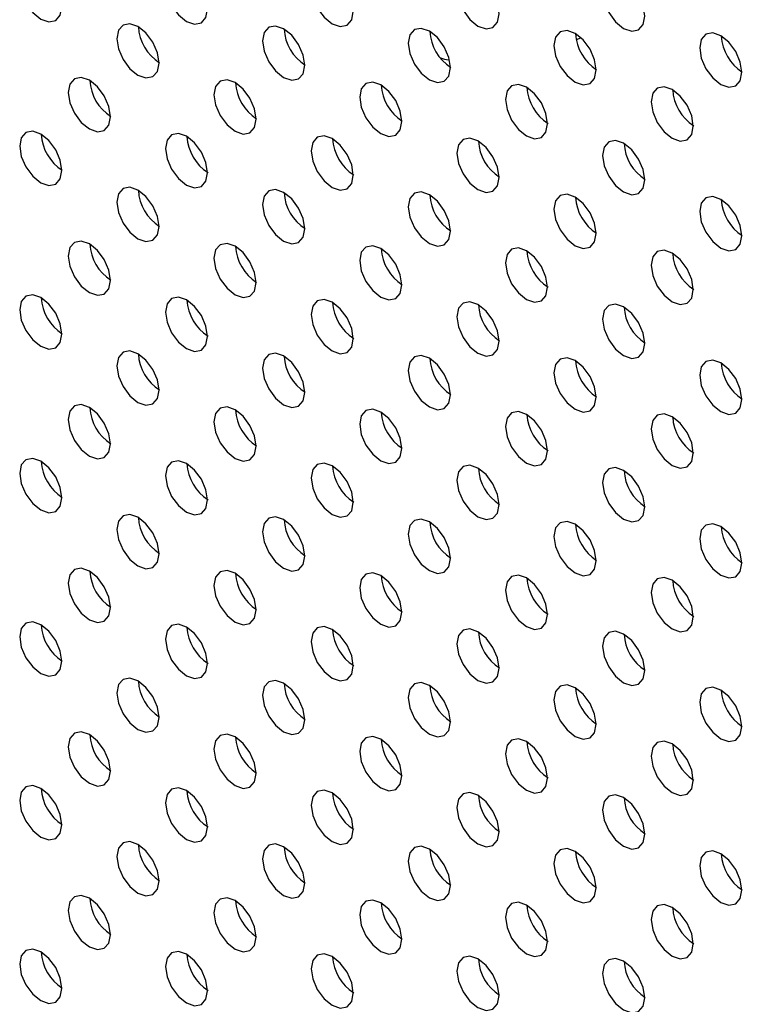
# Model space of a CAD drawing. Header units: millimetres. Extents: x 0 to 844, y -2 to 552.
# Tile 101 of 119: x 681.39 to 684.28, y 439.78 to 443.72. Entities that reach past the tile are written whole.
import ezdxf

# ---------------------------------------------------------------- set-up
doc = ezdxf.new("R2010")
doc.units = ezdxf.units.MM

msp = doc.modelspace()

# ---------------------------------------------------------------- linework, layer by layer
at = {"color": 8, "linetype": 'Continuous', "lineweight": 25}
msp.add_line((683.6181, 443.6362), (683.6352, 443.6426), dxfattribs=at)
at = {"color": 7, "linetype": 'Continuous', "lineweight": 25, "flags": 128}
for points in [[(681.5632, 443.7666), (681.5567, 443.8075), (681.5385, 443.8496), (681.5112, 443.8864), (681.479, 443.9124), (681.4467, 443.9236), (681.4194, 443.9183), (681.4012, 443.8973), (681.3948, 443.8638), (681.4012, 443.8229), (681.4194, 443.7808), (681.4467, 443.744), (681.479, 443.718), (681.5112, 443.7068), (681.5385, 443.7121), (681.5567, 443.7331), (681.5632, 443.7666)], [(682.145, 443.7573), (682.1386, 443.7982), (682.1204, 443.8403), (682.0931, 443.8771), (682.0609, 443.9031), (682.0286, 443.9143), (682.0013, 443.909), (681.9831, 443.888), (681.9767, 443.8545), (681.9831, 443.8136), (682.0013, 443.7715), (682.0286, 443.7347), (682.0609, 443.7087), (682.0931, 443.6975), (682.1204, 443.7028), (682.1386, 443.7238), (682.145, 443.7573)], [(682.7269, 443.7481), (682.7205, 443.789), (682.7023, 443.831), (682.6749, 443.8679), (682.6427, 443.8939), (682.6105, 443.9051), (682.5832, 443.8998), (682.5649, 443.8788), (682.5585, 443.8453), (682.5649, 443.8044), (682.5832, 443.7623), (682.6105, 443.7255), (682.6427, 443.6995), (682.6749, 443.6883), (682.7023, 443.6936), (682.7205, 443.7146), (682.7269, 443.7481)], [(683.3088, 443.7388), (683.3024, 443.7797), (683.2841, 443.8218), (683.2568, 443.8586), (683.2246, 443.8846), (683.1924, 443.8958), (683.1651, 443.8905), (683.1468, 443.8695), (683.1404, 443.836), (683.1468, 443.7951), (683.1651, 443.753), (683.1924, 443.7162), (683.2246, 443.6902), (683.2568, 443.679), (683.2841, 443.6843), (683.3024, 443.7053), (683.3088, 443.7388)], [(683.8907, 443.7296), (683.8843, 443.7705), (683.866, 443.8125), (683.8387, 443.8494), (683.8065, 443.8754), (683.7743, 443.8866), (683.7469, 443.8813), (683.7287, 443.8603), (683.7223, 443.8268), (683.7287, 443.7859), (683.7469, 443.7438), (683.7743, 443.7069), (683.8065, 443.6809), (683.8387, 443.6697), (683.866, 443.6751), (683.8843, 443.6961), (683.8907, 443.7296)], [(681.9511, 443.5426), (681.9447, 443.5835), (681.9264, 443.6256), (681.8991, 443.6625), (681.8669, 443.6885), (681.8347, 443.6997), (681.8074, 443.6944), (681.7891, 443.6733), (681.7827, 443.6398), (681.7891, 443.5989), (681.8074, 443.5569), (681.8347, 443.52), (681.8669, 443.494), (681.8991, 443.4828), (681.9264, 443.4881), (681.9447, 443.5091), (681.9511, 443.5426)], [(682.533, 443.5334), (682.5266, 443.5743), (682.5083, 443.6164), (682.481, 443.6532), (682.4488, 443.6792), (682.4166, 443.6904), (682.3892, 443.6851), (682.371, 443.6641), (682.3646, 443.6306), (682.371, 443.5897), (682.3892, 443.5476), (682.4166, 443.5108), (682.4488, 443.4848), (682.481, 443.4736), (682.5083, 443.4789), (682.5266, 443.4999), (682.533, 443.5334)], [(683.1148, 443.5241), (683.1084, 443.565), (683.0902, 443.6071), (683.0629, 443.644), (683.0306, 443.67), (682.9984, 443.6811), (682.9711, 443.6758), (682.9529, 443.6548), (682.9465, 443.6213), (682.9529, 443.5804), (682.9711, 443.5384), (682.9984, 443.5015), (683.0306, 443.4755), (683.0629, 443.4643), (683.0902, 443.4696), (683.1084, 443.4906), (683.1148, 443.5241)], [(683.6967, 443.5149), (683.6903, 443.5558), (683.6721, 443.5978), (683.6448, 443.6347), (683.6125, 443.6607), (683.5803, 443.6719), (683.553, 443.6666), (683.5348, 443.6456), (683.5283, 443.6121), (683.5348, 443.5712), (683.553, 443.5291), (683.5803, 443.4922), (683.6125, 443.4662), (683.6448, 443.4551), (683.6721, 443.4604), (683.6903, 443.4814), (683.6967, 443.5149)], [(684.2786, 443.5056), (684.2722, 443.5465), (684.2539, 443.5886), (684.2266, 443.6254), (684.1944, 443.6514), (684.1622, 443.6626), (684.1349, 443.6573), (684.1166, 443.6363), (684.1102, 443.6028), (684.1166, 443.5619), (684.1349, 443.5198), (684.1622, 443.483), (684.1944, 443.457), (684.2266, 443.4458), (684.2539, 443.4511), (684.2722, 443.4721), (684.2786, 443.5056)], [(681.7571, 443.3279), (681.7507, 443.3688), (681.7325, 443.4109), (681.7052, 443.4478), (681.6729, 443.4738), (681.6407, 443.485), (681.6134, 443.4797), (681.5952, 443.4587), (681.5887, 443.4251), (681.5952, 443.3842), (681.6134, 443.3422), (681.6407, 443.3053), (681.6729, 443.2793), (681.7052, 443.2681), (681.7325, 443.2734), (681.7507, 443.2944), (681.7571, 443.3279)], [(682.339, 443.3187), (682.3326, 443.3596), (682.3143, 443.4017), (682.287, 443.4385), (682.2548, 443.4645), (682.2226, 443.4757), (682.1953, 443.4704), (682.177, 443.4494), (682.1706, 443.4159), (682.177, 443.375), (682.1953, 443.3329), (682.2226, 443.2961), (682.2548, 443.2701), (682.287, 443.2589), (682.3143, 443.2642), (682.3326, 443.2852), (682.339, 443.3187)], [(682.9209, 443.3094), (682.9145, 443.3503), (682.8962, 443.3924), (682.8689, 443.4293), (682.8367, 443.4553), (682.8045, 443.4665), (682.7772, 443.4611), (682.7589, 443.4401), (682.7525, 443.4066), (682.7589, 443.3657), (682.7772, 443.3237), (682.8045, 443.2868), (682.8367, 443.2608), (682.8689, 443.2496), (682.8962, 443.2549), (682.9145, 443.2759), (682.9209, 443.3094)], [(683.5028, 443.3002), (683.4963, 443.3411), (683.4781, 443.3832), (683.4508, 443.42), (683.4186, 443.446), (683.3863, 443.4572), (683.359, 443.4519), (683.3408, 443.4309), (683.3344, 443.3974), (683.3408, 443.3565), (683.359, 443.3144), (683.3863, 443.2776), (683.4186, 443.2516), (683.4508, 443.2404), (683.4781, 443.2457), (683.4963, 443.2667), (683.5028, 443.3002)], [(684.0846, 443.2909), (684.0782, 443.3318), (684.06, 443.3739), (684.0327, 443.4107), (684.0005, 443.4367), (683.9682, 443.4479), (683.9409, 443.4426), (683.9227, 443.4216), (683.9163, 443.3881), (683.9227, 443.3472), (683.9409, 443.3052), (683.9682, 443.2683), (684.0005, 443.2423), (684.0327, 443.2311), (684.06, 443.2364), (684.0782, 443.2574), (684.0846, 443.2909)], [(681.5632, 443.1133), (681.5567, 443.1542), (681.5385, 443.1962), (681.5112, 443.2331), (681.479, 443.2591), (681.4467, 443.2703), (681.4194, 443.265), (681.4012, 443.244), (681.3948, 443.2105), (681.4012, 443.1696), (681.4194, 443.1275), (681.4467, 443.0906), (681.479, 443.0646), (681.5112, 443.0534), (681.5385, 443.0588), (681.5567, 443.0798), (681.5632, 443.1133)], [(682.145, 443.104), (682.1386, 443.1449), (682.1204, 443.187), (682.0931, 443.2238), (682.0609, 443.2498), (682.0286, 443.261), (682.0013, 443.2557), (681.9831, 443.2347), (681.9767, 443.2012), (681.9831, 443.1603), (682.0013, 443.1182), (682.0286, 443.0814), (682.0609, 443.0554), (682.0931, 443.0442), (682.1204, 443.0495), (682.1386, 443.0705), (682.145, 443.104)], [(682.7269, 443.0948), (682.7205, 443.1357), (682.7023, 443.1777), (682.6749, 443.2146), (682.6427, 443.2406), (682.6105, 443.2518), (682.5832, 443.2465), (682.5649, 443.2255), (682.5585, 443.192), (682.5649, 443.1511), (682.5832, 443.109), (682.6105, 443.0721), (682.6427, 443.0461), (682.6749, 443.0349), (682.7023, 443.0402), (682.7205, 443.0613), (682.7269, 443.0948)], [(683.3088, 443.0855), (683.3024, 443.1264), (683.2841, 443.1685), (683.2568, 443.2053), (683.2246, 443.2313), (683.1924, 443.2425), (683.1651, 443.2372), (683.1468, 443.2162), (683.1404, 443.1827), (683.1468, 443.1418), (683.1651, 443.0997), (683.1924, 443.0629), (683.2246, 443.0369), (683.2568, 443.0257), (683.2841, 443.031), (683.3024, 443.052), (683.3088, 443.0855)], [(683.8907, 443.0762), (683.8843, 443.1172), (683.866, 443.1592), (683.8387, 443.1961), (683.8065, 443.2221), (683.7743, 443.2333), (683.7469, 443.228), (683.7287, 443.207), (683.7223, 443.1735), (683.7287, 443.1325), (683.7469, 443.0905), (683.7743, 443.0536), (683.8065, 443.0276), (683.8387, 443.0164), (683.866, 443.0217), (683.8843, 443.0427), (683.8907, 443.0762)], [(681.9511, 442.8893), (681.9447, 442.9302), (681.9264, 442.9723), (681.8991, 443.0091), (681.8669, 443.0351), (681.8347, 443.0463), (681.8074, 443.041), (681.7891, 443.02), (681.7827, 442.9865), (681.7891, 442.9456), (681.8074, 442.9035), (681.8347, 442.8667), (681.8669, 442.8407), (681.8991, 442.8295), (681.9264, 442.8348), (681.9447, 442.8558), (681.9511, 442.8893)], [(682.533, 442.8801), (682.5266, 442.921), (682.5083, 442.963), (682.481, 442.9999), (682.4488, 443.0259), (682.4166, 443.0371), (682.3892, 443.0318), (682.371, 443.0108), (682.3646, 442.9773), (682.371, 442.9364), (682.3892, 442.8943), (682.4166, 442.8574), (682.4488, 442.8314), (682.481, 442.8202), (682.5083, 442.8256), (682.5266, 442.8466), (682.533, 442.8801)], [(683.1148, 442.8708), (683.1084, 442.9117), (683.0902, 442.9538), (683.0629, 442.9906), (683.0306, 443.0166), (682.9984, 443.0278), (682.9711, 443.0225), (682.9529, 443.0015), (682.9465, 442.968), (682.9529, 442.9271), (682.9711, 442.885), (682.9984, 442.8482), (683.0306, 442.8222), (683.0629, 442.811), (683.0902, 442.8163), (683.1084, 442.8373), (683.1148, 442.8708)], [(683.6967, 442.8616), (683.6903, 442.9025), (683.6721, 442.9445), (683.6448, 442.9814), (683.6125, 443.0074), (683.5803, 443.0186), (683.553, 443.0133), (683.5348, 442.9923), (683.5283, 442.9588), (683.5348, 442.9179), (683.553, 442.8758), (683.5803, 442.8389), (683.6125, 442.8129), (683.6448, 442.8017), (683.6721, 442.807), (683.6903, 442.828), (683.6967, 442.8616)], [(684.2786, 442.8523), (684.2722, 442.8932), (684.2539, 442.9353), (684.2266, 442.9721), (684.1944, 442.9981), (684.1622, 443.0093), (684.1349, 443.004), (684.1166, 442.983), (684.1102, 442.9495), (684.1166, 442.9086), (684.1349, 442.8665), (684.1622, 442.8297), (684.1944, 442.8037), (684.2266, 442.7925), (684.2539, 442.7978), (684.2722, 442.8188), (684.2786, 442.8523)], [(681.7571, 442.6746), (681.7507, 442.7155), (681.7325, 442.7576), (681.7052, 442.7944), (681.6729, 442.8204), (681.6407, 442.8316), (681.6134, 442.8263), (681.5952, 442.8053), (681.5887, 442.7718), (681.5952, 442.7309), (681.6134, 442.6889), (681.6407, 442.652), (681.6729, 442.626), (681.7052, 442.6148), (681.7325, 442.6201), (681.7507, 442.6411), (681.7571, 442.6746)], [(682.339, 442.6654), (682.3326, 442.7063), (682.3143, 442.7484), (682.287, 442.7852), (682.2548, 442.8112), (682.2226, 442.8224), (682.1953, 442.8171), (682.177, 442.7961), (682.1706, 442.7626), (682.177, 442.7217), (682.1953, 442.6796), (682.2226, 442.6428), (682.2548, 442.6168), (682.287, 442.6056), (682.3143, 442.6109), (682.3326, 442.6319), (682.339, 442.6654)], [(682.9209, 442.6561), (682.9145, 442.697), (682.8962, 442.7391), (682.8689, 442.7759), (682.8367, 442.8019), (682.8045, 442.8131), (682.7772, 442.8078), (682.7589, 442.7868), (682.7525, 442.7533), (682.7589, 442.7124), (682.7772, 442.6703), (682.8045, 442.6335), (682.8367, 442.6075), (682.8689, 442.5963), (682.8962, 442.6016), (682.9145, 442.6226), (682.9209, 442.6561)], [(683.5028, 442.6469), (683.4963, 442.6878), (683.4781, 442.7299), (683.4508, 442.7667), (683.4186, 442.7927), (683.3863, 442.8039), (683.359, 442.7986), (683.3408, 442.7776), (683.3344, 442.7441), (683.3408, 442.7032), (683.359, 442.6611), (683.3863, 442.6243), (683.4186, 442.5983), (683.4508, 442.5871), (683.4781, 442.5924), (683.4963, 442.6134), (683.5028, 442.6469)], [(684.0846, 442.6376), (684.0782, 442.6785), (684.06, 442.7206), (684.0327, 442.7574), (684.0005, 442.7834), (683.9682, 442.7946), (683.9409, 442.7893), (683.9227, 442.7683), (683.9163, 442.7348), (683.9227, 442.6939), (683.9409, 442.6518), (683.9682, 442.615), (684.0005, 442.589), (684.0327, 442.5778), (684.06, 442.5831), (684.0782, 442.6041), (684.0846, 442.6376)], [(681.5632, 442.4599), (681.5567, 442.5009), (681.5385, 442.5429), (681.5112, 442.5798), (681.479, 442.6058), (681.4467, 442.617), (681.4194, 442.6117), (681.4012, 442.5907), (681.3948, 442.5572), (681.4012, 442.5162), (681.4194, 442.4742), (681.4467, 442.4373), (681.479, 442.4113), (681.5112, 442.4001), (681.5385, 442.4054), (681.5567, 442.4264), (681.5632, 442.4599)], [(682.145, 442.4507), (682.1386, 442.4916), (682.1204, 442.5337), (682.0931, 442.5705), (682.0609, 442.5965), (682.0286, 442.6077), (682.0013, 442.6024), (681.9831, 442.5814), (681.9767, 442.5479), (681.9831, 442.507), (682.0013, 442.4649), (682.0286, 442.4281), (682.0609, 442.4021), (682.0931, 442.3909), (682.1204, 442.3962), (682.1386, 442.4172), (682.145, 442.4507)], [(682.7269, 442.4414), (682.7205, 442.4823), (682.7023, 442.5244), (682.6749, 442.5613), (682.6427, 442.5873), (682.6105, 442.5985), (682.5832, 442.5932), (682.5649, 442.5721), (682.5585, 442.5386), (682.5649, 442.4977), (682.5832, 442.4557), (682.6105, 442.4188), (682.6427, 442.3928), (682.6749, 442.3816), (682.7023, 442.3869), (682.7205, 442.4079), (682.7269, 442.4414)], [(683.3088, 442.4322), (683.3024, 442.4731), (683.2841, 442.5152), (683.2568, 442.552), (683.2246, 442.578), (683.1924, 442.5892), (683.1651, 442.5839), (683.1468, 442.5629), (683.1404, 442.5294), (683.1468, 442.4885), (683.1651, 442.4464), (683.1924, 442.4096), (683.2246, 442.3836), (683.2568, 442.3724), (683.2841, 442.3777), (683.3024, 442.3987), (683.3088, 442.4322)], [(683.8907, 442.4229), (683.8843, 442.4638), (683.866, 442.5059), (683.8387, 442.5428), (683.8065, 442.5688), (683.7743, 442.58), (683.7469, 442.5746), (683.7287, 442.5536), (683.7223, 442.5201), (683.7287, 442.4792), (683.7469, 442.4372), (683.7743, 442.4003), (683.8065, 442.3743), (683.8387, 442.3631), (683.866, 442.3684), (683.8843, 442.3894), (683.8907, 442.4229)], [(681.9511, 442.236), (681.9447, 442.2769), (681.9264, 442.319), (681.8991, 442.3558), (681.8669, 442.3818), (681.8347, 442.393), (681.8074, 442.3877), (681.7891, 442.3667), (681.7827, 442.3332), (681.7891, 442.2923), (681.8074, 442.2502), (681.8347, 442.2134), (681.8669, 442.1874), (681.8991, 442.1762), (681.9264, 442.1815), (681.9447, 442.2025), (681.9511, 442.236)], [(682.533, 442.2267), (682.5266, 442.2677), (682.5083, 442.3097), (682.481, 442.3466), (682.4488, 442.3726), (682.4166, 442.3838), (682.3892, 442.3785), (682.371, 442.3575), (682.3646, 442.324), (682.371, 442.283), (682.3892, 442.241), (682.4166, 442.2041), (682.4488, 442.1781), (682.481, 442.1669), (682.5083, 442.1722), (682.5266, 442.1932), (682.533, 442.2267)], [(683.1148, 442.2175), (683.1084, 442.2584), (683.0902, 442.3005), (683.0629, 442.3373), (683.0306, 442.3633), (682.9984, 442.3745), (682.9711, 442.3692), (682.9529, 442.3482), (682.9465, 442.3147), (682.9529, 442.2738), (682.9711, 442.2317), (682.9984, 442.1949), (683.0306, 442.1689), (683.0629, 442.1577), (683.0902, 442.163), (683.1084, 442.184), (683.1148, 442.2175)], [(683.6967, 442.2082), (683.6903, 442.2491), (683.6721, 442.2912), (683.6448, 442.3281), (683.6125, 442.3541), (683.5803, 442.3653), (683.553, 442.36), (683.5348, 442.3389), (683.5283, 442.3054), (683.5348, 442.2645), (683.553, 442.2225), (683.5803, 442.1856), (683.6125, 442.1596), (683.6448, 442.1484), (683.6721, 442.1537), (683.6903, 442.1747), (683.6967, 442.2082)], [(684.2786, 442.199), (684.2722, 442.2399), (684.2539, 442.282), (684.2266, 442.3188), (684.1944, 442.3448), (684.1622, 442.356), (684.1349, 442.3507), (684.1166, 442.3297), (684.1102, 442.2962), (684.1166, 442.2553), (684.1349, 442.2132), (684.1622, 442.1764), (684.1944, 442.1504), (684.2266, 442.1392), (684.2539, 442.1445), (684.2722, 442.1655), (684.2786, 442.199)], [(681.7571, 442.0213), (681.7507, 442.0622), (681.7325, 442.1043), (681.7052, 442.1411), (681.6729, 442.1671), (681.6407, 442.1783), (681.6134, 442.173), (681.5952, 442.152), (681.5887, 442.1185), (681.5952, 442.0776), (681.6134, 442.0355), (681.6407, 441.9987), (681.6729, 441.9727), (681.7052, 441.9615), (681.7325, 441.9668), (681.7507, 441.9878), (681.7571, 442.0213)], [(682.339, 442.0121), (682.3326, 442.053), (682.3143, 442.095), (682.287, 442.1319), (682.2548, 442.1579), (682.2226, 442.1691), (682.1953, 442.1638), (682.177, 442.1428), (682.1706, 442.1093), (682.177, 442.0684), (682.1953, 442.0263), (682.2226, 441.9895), (682.2548, 441.9635), (682.287, 441.9523), (682.3143, 441.9576), (682.3326, 441.9786), (682.339, 442.0121)], [(682.9209, 442.0028), (682.9145, 442.0437), (682.8962, 442.0858), (682.8689, 442.1226), (682.8367, 442.1486), (682.8045, 442.1598), (682.7772, 442.1545), (682.7589, 442.1335), (682.7525, 442.1), (682.7589, 442.0591), (682.7772, 442.017), (682.8045, 441.9802), (682.8367, 441.9542), (682.8689, 441.943), (682.8962, 441.9483), (682.9145, 441.9693), (682.9209, 442.0028)], [(683.5028, 441.9936), (683.4963, 442.0345), (683.4781, 442.0765), (683.4508, 442.1134), (683.4186, 442.1394), (683.3863, 442.1506), (683.359, 442.1453), (683.3408, 442.1243), (683.3344, 442.0908), (683.3408, 442.0499), (683.359, 442.0078), (683.3863, 441.9709), (683.4186, 441.9449), (683.4508, 441.9337), (683.4781, 441.9391), (683.4963, 441.9601), (683.5028, 441.9936)], [(684.0846, 441.9843), (684.0782, 442.0252), (684.06, 442.0673), (684.0327, 442.1041), (684.0005, 442.1301), (683.9682, 442.1413), (683.9409, 442.136), (683.9227, 442.115), (683.9163, 442.0815), (683.9227, 442.0406), (683.9409, 441.9985), (683.9682, 441.9617), (684.0005, 441.9357), (684.0327, 441.9245), (684.06, 441.9298), (684.0782, 441.9508), (684.0846, 441.9843)], [(681.5632, 441.8066), (681.5567, 441.8475), (681.5385, 441.8896), (681.5112, 441.9265), (681.479, 441.9525), (681.4467, 441.9637), (681.4194, 441.9583), (681.4012, 441.9373), (681.3948, 441.9038), (681.4012, 441.8629), (681.4194, 441.8209), (681.4467, 441.784), (681.479, 441.758), (681.5112, 441.7468), (681.5385, 441.7521), (681.5567, 441.7731), (681.5632, 441.8066)], [(682.145, 441.7974), (682.1386, 441.8383), (682.1204, 441.8804), (682.0931, 441.9172), (682.0609, 441.9432), (682.0286, 441.9544), (682.0013, 441.9491), (681.9831, 441.9281), (681.9767, 441.8946), (681.9831, 441.8537), (682.0013, 441.8116), (682.0286, 441.7748), (682.0609, 441.7488), (682.0931, 441.7376), (682.1204, 441.7429), (682.1386, 441.7639), (682.145, 441.7974)], [(682.7269, 441.7881), (682.7205, 441.829), (682.7023, 441.8711), (682.6749, 441.9079), (682.6427, 441.9339), (682.6105, 441.9451), (682.5832, 441.9398), (682.5649, 441.9188), (682.5585, 441.8853), (682.5649, 441.8444), (682.5832, 441.8024), (682.6105, 441.7655), (682.6427, 441.7395), (682.6749, 441.7283), (682.7023, 441.7336), (682.7205, 441.7546), (682.7269, 441.7881)], [(683.3088, 441.7789), (683.3024, 441.8198), (683.2841, 441.8618), (683.2568, 441.8987), (683.2246, 441.9247), (683.1924, 441.9359), (683.1651, 441.9306), (683.1468, 441.9096), (683.1404, 441.8761), (683.1468, 441.8352), (683.1651, 441.7931), (683.1924, 441.7562), (683.2246, 441.7302), (683.2568, 441.719), (683.2841, 441.7244), (683.3024, 441.7454), (683.3088, 441.7789)], [(683.8907, 441.7696), (683.8843, 441.8105), (683.866, 441.8526), (683.8387, 441.8894), (683.8065, 441.9154), (683.7743, 441.9266), (683.7469, 441.9213), (683.7287, 441.9003), (683.7223, 441.8668), (683.7287, 441.8259), (683.7469, 441.7838), (683.7743, 441.747), (683.8065, 441.721), (683.8387, 441.7098), (683.866, 441.7151), (683.8843, 441.7361), (683.8907, 441.7696)], [(681.9511, 441.5827), (681.9447, 441.6236), (681.9264, 441.6657), (681.8991, 441.7025), (681.8669, 441.7285), (681.8347, 441.7397), (681.8074, 441.7344), (681.7891, 441.7134), (681.7827, 441.6799), (681.7891, 441.639), (681.8074, 441.5969), (681.8347, 441.5601), (681.8669, 441.5341), (681.8991, 441.5229), (681.9264, 441.5282), (681.9447, 441.5492), (681.9511, 441.5827)], [(682.533, 441.5734), (682.5266, 441.6143), (682.5083, 441.6564), (682.481, 441.6933), (682.4488, 441.7193), (682.4166, 441.7305), (682.3892, 441.7251), (682.371, 441.7041), (682.3646, 441.6706), (682.371, 441.6297), (682.3892, 441.5877), (682.4166, 441.5508), (682.4488, 441.5248), (682.481, 441.5136), (682.5083, 441.5189), (682.5266, 441.5399), (682.533, 441.5734)], [(683.1148, 441.5642), (683.1084, 441.6051), (683.0902, 441.6472), (683.0629, 441.684), (683.0306, 441.71), (682.9984, 441.7212), (682.9711, 441.7159), (682.9529, 441.6949), (682.9465, 441.6614), (682.9529, 441.6205), (682.9711, 441.5784), (682.9984, 441.5416), (683.0306, 441.5156), (683.0629, 441.5044), (683.0902, 441.5097), (683.1084, 441.5307), (683.1148, 441.5642)], [(683.6967, 441.5549), (683.6903, 441.5958), (683.6721, 441.6379), (683.6448, 441.6747), (683.6125, 441.7007), (683.5803, 441.7119), (683.553, 441.7066), (683.5348, 441.6856), (683.5283, 441.6521), (683.5348, 441.6112), (683.553, 441.5691), (683.5803, 441.5323), (683.6125, 441.5063), (683.6448, 441.4951), (683.6721, 441.5004), (683.6903, 441.5214), (683.6967, 441.5549)], [(684.2786, 441.5457), (684.2722, 441.5866), (684.2539, 441.6287), (684.2266, 441.6655), (684.1944, 441.6915), (684.1622, 441.7027), (684.1349, 441.6974), (684.1166, 441.6764), (684.1102, 441.6429), (684.1166, 441.602), (684.1349, 441.5599), (684.1622, 441.5231), (684.1944, 441.4971), (684.2266, 441.4859), (684.2539, 441.4912), (684.2722, 441.5122), (684.2786, 441.5457)], [(681.7571, 441.368), (681.7507, 441.4089), (681.7325, 441.451), (681.7052, 441.4878), (681.6729, 441.5138), (681.6407, 441.525), (681.6134, 441.5197), (681.5952, 441.4987), (681.5887, 441.4652), (681.5952, 441.4243), (681.6134, 441.3822), (681.6407, 441.3454), (681.6729, 441.3194), (681.7052, 441.3082), (681.7325, 441.3135), (681.7507, 441.3345), (681.7571, 441.368)], [(682.339, 441.3588), (682.3326, 441.3997), (682.3143, 441.4417), (682.287, 441.4786), (682.2548, 441.5046), (682.2226, 441.5158), (682.1953, 441.5105), (682.177, 441.4895), (682.1706, 441.456), (682.177, 441.4151), (682.1953, 441.373), (682.2226, 441.3361), (682.2548, 441.3101), (682.287, 441.2989), (682.3143, 441.3042), (682.3326, 441.3252), (682.339, 441.3588)], [(682.9209, 441.3495), (682.9145, 441.3904), (682.8962, 441.4325), (682.8689, 441.4693), (682.8367, 441.4953), (682.8045, 441.5065), (682.7772, 441.5012), (682.7589, 441.4802), (682.7525, 441.4467), (682.7589, 441.4058), (682.7772, 441.3637), (682.8045, 441.3269), (682.8367, 441.3009), (682.8689, 441.2897), (682.8962, 441.295), (682.9145, 441.316), (682.9209, 441.3495)], [(683.5028, 441.3402), (683.4963, 441.3811), (683.4781, 441.4232), (683.4508, 441.4601), (683.4186, 441.4861), (683.3863, 441.4973), (683.359, 441.492), (683.3408, 441.471), (683.3344, 441.4374), (683.3408, 441.3965), (683.359, 441.3545), (683.3863, 441.3176), (683.4186, 441.2916), (683.4508, 441.2804), (683.4781, 441.2857), (683.4963, 441.3067), (683.5028, 441.3402)], [(684.0846, 441.331), (684.0782, 441.3719), (684.06, 441.414), (684.0327, 441.4508), (684.0005, 441.4768), (683.9682, 441.488), (683.9409, 441.4827), (683.9227, 441.4617), (683.9163, 441.4282), (683.9227, 441.3873), (683.9409, 441.3452), (683.9682, 441.3084), (684.0005, 441.2824), (684.0327, 441.2712), (684.06, 441.2765), (684.0782, 441.2975), (684.0846, 441.331)], [(681.5632, 441.1533), (681.5567, 441.1942), (681.5385, 441.2363), (681.5112, 441.2731), (681.479, 441.2991), (681.4467, 441.3103), (681.4194, 441.305), (681.4012, 441.284), (681.3948, 441.2505), (681.4012, 441.2096), (681.4194, 441.1675), (681.4467, 441.1307), (681.479, 441.1047), (681.5112, 441.0935), (681.5385, 441.0988), (681.5567, 441.1198), (681.5632, 441.1533)], [(682.145, 441.1441), (682.1386, 441.185), (682.1204, 441.227), (682.0931, 441.2639), (682.0609, 441.2899), (682.0286, 441.3011), (682.0013, 441.2958), (681.9831, 441.2748), (681.9767, 441.2413), (681.9831, 441.2004), (682.0013, 441.1583), (682.0286, 441.1214), (682.0609, 441.0954), (682.0931, 441.0842), (682.1204, 441.0895), (682.1386, 441.1106), (682.145, 441.1441)], [(682.7269, 441.1348), (682.7205, 441.1757), (682.7023, 441.2178), (682.6749, 441.2546), (682.6427, 441.2806), (682.6105, 441.2918), (682.5832, 441.2865), (682.5649, 441.2655), (682.5585, 441.232), (682.5649, 441.1911), (682.5832, 441.149), (682.6105, 441.1122), (682.6427, 441.0862), (682.6749, 441.075), (682.7023, 441.0803), (682.7205, 441.1013), (682.7269, 441.1348)], [(683.3088, 441.1256), (683.3024, 441.1665), (683.2841, 441.2085), (683.2568, 441.2454), (683.2246, 441.2714), (683.1924, 441.2826), (683.1651, 441.2773), (683.1468, 441.2563), (683.1404, 441.2228), (683.1468, 441.1819), (683.1651, 441.1398), (683.1924, 441.1029), (683.2246, 441.0769), (683.2568, 441.0657), (683.2841, 441.071), (683.3024, 441.092), (683.3088, 441.1256)], [(683.8907, 441.1163), (683.8843, 441.1572), (683.866, 441.1993), (683.8387, 441.2361), (683.8065, 441.2621), (683.7743, 441.2733), (683.7469, 441.268), (683.7287, 441.247), (683.7223, 441.2135), (683.7287, 441.1726), (683.7469, 441.1305), (683.7743, 441.0937), (683.8065, 441.0677), (683.8387, 441.0565), (683.866, 441.0618), (683.8843, 441.0828), (683.8907, 441.1163)], [(681.9511, 440.9294), (681.9447, 440.9703), (681.9264, 441.0124), (681.8991, 441.0492), (681.8669, 441.0752), (681.8347, 441.0864), (681.8074, 441.0811), (681.7891, 441.0601), (681.7827, 441.0266), (681.7891, 440.9857), (681.8074, 440.9436), (681.8347, 440.9068), (681.8669, 440.8808), (681.8991, 440.8696), (681.9264, 440.8749), (681.9447, 440.8959), (681.9511, 440.9294)], [(682.533, 440.9201), (682.5266, 440.961), (682.5083, 441.0031), (682.481, 441.0399), (682.4488, 441.0659), (682.4166, 441.0771), (682.3892, 441.0718), (682.371, 441.0508), (682.3646, 441.0173), (682.371, 440.9764), (682.3892, 440.9343), (682.4166, 440.8975), (682.4488, 440.8715), (682.481, 440.8603), (682.5083, 440.8656), (682.5266, 440.8866), (682.533, 440.9201)], [(683.1148, 440.9109), (683.1084, 440.9518), (683.0902, 440.9939), (683.0629, 441.0307), (683.0306, 441.0567), (682.9984, 441.0679), (682.9711, 441.0626), (682.9529, 441.0416), (682.9465, 441.0081), (682.9529, 440.9672), (682.9711, 440.9251), (682.9984, 440.8883), (683.0306, 440.8623), (683.0629, 440.8511), (683.0902, 440.8564), (683.1084, 440.8774), (683.1148, 440.9109)], [(683.6967, 440.9016), (683.6903, 440.9425), (683.6721, 440.9846), (683.6448, 441.0214), (683.6125, 441.0474), (683.5803, 441.0586), (683.553, 441.0533), (683.5348, 441.0323), (683.5283, 440.9988), (683.5348, 440.9579), (683.553, 440.9158), (683.5803, 440.879), (683.6125, 440.853), (683.6448, 440.8418), (683.6721, 440.8471), (683.6903, 440.8681), (683.6967, 440.9016)], [(684.2786, 440.8924), (684.2722, 440.9333), (684.2539, 440.9753), (684.2266, 441.0122), (684.1944, 441.0382), (684.1622, 441.0494), (684.1349, 441.0441), (684.1166, 441.0231), (684.1102, 440.9896), (684.1166, 440.9487), (684.1349, 440.9066), (684.1622, 440.8697), (684.1944, 440.8437), (684.2266, 440.8325), (684.2539, 440.8379), (684.2722, 440.8589), (684.2786, 440.8924)], [(681.7571, 440.7147), (681.7507, 440.7556), (681.7325, 440.7977), (681.7052, 440.8345), (681.6729, 440.8605), (681.6407, 440.8717), (681.6134, 440.8664), (681.5952, 440.8454), (681.5887, 440.8119), (681.5952, 440.771), (681.6134, 440.7289), (681.6407, 440.6921), (681.6729, 440.6661), (681.7052, 440.6549), (681.7325, 440.6602), (681.7507, 440.6812), (681.7571, 440.7147)], [(682.339, 440.7054), (682.3326, 440.7463), (682.3143, 440.7884), (682.287, 440.8253), (682.2548, 440.8513), (682.2226, 440.8625), (682.1953, 440.8572), (682.177, 440.8361), (682.1706, 440.8026), (682.177, 440.7617), (682.1953, 440.7197), (682.2226, 440.6828), (682.2548, 440.6568), (682.287, 440.6456), (682.3143, 440.6509), (682.3326, 440.6719), (682.339, 440.7054)], [(682.9209, 440.6962), (682.9145, 440.7371), (682.8962, 440.7792), (682.8689, 440.816), (682.8367, 440.842), (682.8045, 440.8532), (682.7772, 440.8479), (682.7589, 440.8269), (682.7525, 440.7934), (682.7589, 440.7525), (682.7772, 440.7104), (682.8045, 440.6736), (682.8367, 440.6476), (682.8689, 440.6364), (682.8962, 440.6417), (682.9145, 440.6627), (682.9209, 440.6962)], [(683.5028, 440.6869), (683.4963, 440.7278), (683.4781, 440.7699), (683.4508, 440.8068), (683.4186, 440.8328), (683.3863, 440.844), (683.359, 440.8386), (683.3408, 440.8176), (683.3344, 440.7841), (683.3408, 440.7432), (683.359, 440.7012), (683.3863, 440.6643), (683.4186, 440.6383), (683.4508, 440.6271), (683.4781, 440.6324), (683.4963, 440.6534), (683.5028, 440.6869)], [(684.0846, 440.6777), (684.0782, 440.7186), (684.06, 440.7606), (684.0327, 440.7975), (684.0005, 440.8235), (683.9682, 440.8347), (683.9409, 440.8294), (683.9227, 440.8084), (683.9163, 440.7749), (683.9227, 440.734), (683.9409, 440.6919), (683.9682, 440.6551), (684.0005, 440.6291), (684.0327, 440.6179), (684.06, 440.6232), (684.0782, 440.6442), (684.0846, 440.6777)], [(681.5632, 440.5), (681.5567, 440.5409), (681.5385, 440.583), (681.5112, 440.6198), (681.479, 440.6458), (681.4467, 440.657), (681.4194, 440.6517), (681.4012, 440.6307), (681.3948, 440.5972), (681.4012, 440.5563), (681.4194, 440.5142), (681.4467, 440.4774), (681.479, 440.4514), (681.5112, 440.4402), (681.5385, 440.4455), (681.5567, 440.4665), (681.5632, 440.5)], [(682.145, 440.4907), (682.1386, 440.5316), (682.1204, 440.5737), (682.0931, 440.6106), (682.0609, 440.6366), (682.0286, 440.6478), (682.0013, 440.6425), (681.9831, 440.6215), (681.9767, 440.5879), (681.9831, 440.547), (682.0013, 440.505), (682.0286, 440.4681), (682.0609, 440.4421), (682.0931, 440.4309), (682.1204, 440.4362), (682.1386, 440.4572), (682.145, 440.4907)], [(682.7269, 440.4815), (682.7205, 440.5224), (682.7023, 440.5645), (682.6749, 440.6013), (682.6427, 440.6273), (682.6105, 440.6385), (682.5832, 440.6332), (682.5649, 440.6122), (682.5585, 440.5787), (682.5649, 440.5378), (682.5832, 440.4957), (682.6105, 440.4589), (682.6427, 440.4329), (682.6749, 440.4217), (682.7023, 440.427), (682.7205, 440.448), (682.7269, 440.4815)], [(683.3088, 440.4722), (683.3024, 440.5131), (683.2841, 440.5552), (683.2568, 440.5921), (683.2246, 440.6181), (683.1924, 440.6293), (683.1651, 440.6239), (683.1468, 440.6029), (683.1404, 440.5694), (683.1468, 440.5285), (683.1651, 440.4865), (683.1924, 440.4496), (683.2246, 440.4236), (683.2568, 440.4124), (683.2841, 440.4177), (683.3024, 440.4387), (683.3088, 440.4722)], [(683.8907, 440.463), (683.8843, 440.5039), (683.866, 440.546), (683.8387, 440.5828), (683.8065, 440.6088), (683.7743, 440.62), (683.7469, 440.6147), (683.7287, 440.5937), (683.7223, 440.5602), (683.7287, 440.5193), (683.7469, 440.4772), (683.7743, 440.4404), (683.8065, 440.4144), (683.8387, 440.4032), (683.866, 440.4085), (683.8843, 440.4295), (683.8907, 440.463)], [(681.9511, 440.2761), (681.9447, 440.317), (681.9264, 440.359), (681.8991, 440.3959), (681.8669, 440.4219), (681.8347, 440.4331), (681.8074, 440.4278), (681.7891, 440.4068), (681.7827, 440.3733), (681.7891, 440.3324), (681.8074, 440.2903), (681.8347, 440.2534), (681.8669, 440.2274), (681.8991, 440.2162), (681.9264, 440.2216), (681.9447, 440.2426), (681.9511, 440.2761)], [(682.533, 440.2668), (682.5266, 440.3077), (682.5083, 440.3498), (682.481, 440.3866), (682.4488, 440.4126), (682.4166, 440.4238), (682.3892, 440.4185), (682.371, 440.3975), (682.3646, 440.364), (682.371, 440.3231), (682.3892, 440.281), (682.4166, 440.2442), (682.4488, 440.2182), (682.481, 440.207), (682.5083, 440.2123), (682.5266, 440.2333), (682.533, 440.2668)], [(683.1148, 440.2576), (683.1084, 440.2985), (683.0902, 440.3405), (683.0629, 440.3774), (683.0306, 440.4034), (682.9984, 440.4146), (682.9711, 440.4093), (682.9529, 440.3883), (682.9465, 440.3548), (682.9529, 440.3139), (682.9711, 440.2718), (682.9984, 440.2349), (683.0306, 440.2089), (683.0629, 440.1977), (683.0902, 440.203), (683.1084, 440.2241), (683.1148, 440.2576)], [(683.6967, 440.2483), (683.6903, 440.2892), (683.6721, 440.3313), (683.6448, 440.3681), (683.6125, 440.3941), (683.5803, 440.4053), (683.553, 440.4), (683.5348, 440.379), (683.5283, 440.3455), (683.5348, 440.3046), (683.553, 440.2625), (683.5803, 440.2257), (683.6125, 440.1997), (683.6448, 440.1885), (683.6721, 440.1938), (683.6903, 440.2148), (683.6967, 440.2483)], [(684.2786, 440.2391), (684.2722, 440.28), (684.2539, 440.322), (684.2266, 440.3589), (684.1944, 440.3849), (684.1622, 440.3961), (684.1349, 440.3908), (684.1166, 440.3698), (684.1102, 440.3363), (684.1166, 440.2953), (684.1349, 440.2533), (684.1622, 440.2164), (684.1944, 440.1904), (684.2266, 440.1792), (684.2539, 440.1845), (684.2722, 440.2055), (684.2786, 440.2391)], [(681.7571, 440.0614), (681.7507, 440.1023), (681.7325, 440.1444), (681.7052, 440.1812), (681.6729, 440.2072), (681.6407, 440.2184), (681.6134, 440.2131), (681.5952, 440.1921), (681.5887, 440.1586), (681.5952, 440.1177), (681.6134, 440.0756), (681.6407, 440.0388), (681.6729, 440.0128), (681.7052, 440.0016), (681.7325, 440.0069), (681.7507, 440.0279), (681.7571, 440.0614)], [(682.339, 440.0521), (682.3326, 440.093), (682.3143, 440.1351), (682.287, 440.1719), (682.2548, 440.1979), (682.2226, 440.2091), (682.1953, 440.2038), (682.177, 440.1828), (682.1706, 440.1493), (682.177, 440.1084), (682.1953, 440.0663), (682.2226, 440.0295), (682.2548, 440.0035), (682.287, 439.9923), (682.3143, 439.9976), (682.3326, 440.0186), (682.339, 440.0521)], [(682.9209, 440.0429), (682.9145, 440.0838), (682.8962, 440.1258), (682.8689, 440.1627), (682.8367, 440.1887), (682.8045, 440.1999), (682.7772, 440.1946), (682.7589, 440.1736), (682.7525, 440.1401), (682.7589, 440.0992), (682.7772, 440.0571), (682.8045, 440.0202), (682.8367, 439.9942), (682.8689, 439.983), (682.8962, 439.9884), (682.9145, 440.0094), (682.9209, 440.0429)], [(683.5028, 440.0336), (683.4963, 440.0745), (683.4781, 440.1166), (683.4508, 440.1534), (683.4186, 440.1794), (683.3863, 440.1906), (683.359, 440.1853), (683.3408, 440.1643), (683.3344, 440.1308), (683.3408, 440.0899), (683.359, 440.0478), (683.3863, 440.011), (683.4186, 439.985), (683.4508, 439.9738), (683.4781, 439.9791), (683.4963, 440.0001), (683.5028, 440.0336)], [(684.0846, 440.0244), (684.0782, 440.0653), (684.06, 440.1073), (684.0327, 440.1442), (684.0005, 440.1702), (683.9682, 440.1814), (683.9409, 440.1761), (683.9227, 440.1551), (683.9163, 440.1216), (683.9227, 440.0807), (683.9409, 440.0386), (683.9682, 440.0017), (684.0005, 439.9757), (684.0327, 439.9645), (684.06, 439.9698), (684.0782, 439.9909), (684.0846, 440.0244)], [(681.5632, 439.8467), (681.5567, 439.8876), (681.5385, 439.9297), (681.5112, 439.9665), (681.479, 439.9925), (681.4467, 440.0037), (681.4194, 439.9984), (681.4012, 439.9774), (681.3948, 439.9439), (681.4012, 439.903), (681.4194, 439.8609), (681.4467, 439.8241), (681.479, 439.7981), (681.5112, 439.7869), (681.5385, 439.7922), (681.5567, 439.8132), (681.5632, 439.8467)], [(682.145, 439.8374), (682.1386, 439.8783), (682.1204, 439.9204), (682.0931, 439.9573), (682.0609, 439.9833), (682.0286, 439.9945), (682.0013, 439.9891), (681.9831, 439.9681), (681.9767, 439.9346), (681.9831, 439.8937), (682.0013, 439.8517), (682.0286, 439.8148), (682.0609, 439.7888), (682.0931, 439.7776), (682.1204, 439.7829), (682.1386, 439.8039), (682.145, 439.8374)], [(682.7269, 439.8282), (682.7205, 439.8691), (682.7023, 439.9112), (682.6749, 439.948), (682.6427, 439.974), (682.6105, 439.9852), (682.5832, 439.9799), (682.5649, 439.9589), (682.5585, 439.9254), (682.5649, 439.8845), (682.5832, 439.8424), (682.6105, 439.8056), (682.6427, 439.7796), (682.6749, 439.7684), (682.7023, 439.7737), (682.7205, 439.7947), (682.7269, 439.8282)], [(683.3088, 439.8189), (683.3024, 439.8598), (683.2841, 439.9019), (683.2568, 439.9387), (683.2246, 439.9647), (683.1924, 439.9759), (683.1651, 439.9706), (683.1468, 439.9496), (683.1404, 439.9161), (683.1468, 439.8752), (683.1651, 439.8331), (683.1924, 439.7963), (683.2246, 439.7703), (683.2568, 439.7591), (683.2841, 439.7644), (683.3024, 439.7854), (683.3088, 439.8189)], [(683.8907, 439.8097), (683.8843, 439.8506), (683.866, 439.8927), (683.8387, 439.9295), (683.8065, 439.9555), (683.7743, 439.9667), (683.7469, 439.9614), (683.7287, 439.9404), (683.7223, 439.9069), (683.7287, 439.866), (683.7469, 439.8239), (683.7743, 439.7871), (683.8065, 439.7611), (683.8387, 439.7499), (683.866, 439.7552), (683.8843, 439.7762), (683.8907, 439.8097)]]:
    msp.add_lwpolyline(points, dxfattribs=at)
at = {"color": 7, "linetype": 'Continuous', "lineweight": 25}
for centre in [(682.0517, 443.698), (682.6336, 443.6888), (683.2154, 443.6795), (683.7973, 443.6703), (684.3792, 443.661), (681.8577, 443.4833), (682.4396, 443.4741), (683.0215, 443.4648), (683.6034, 443.4556), (684.1853, 443.4463), (681.6638, 443.2687), (682.2457, 443.2594), (682.8275, 443.2502), (683.4094, 443.2409), (683.9913, 443.2316), (682.0517, 443.0447), (682.6336, 443.0355), (683.2154, 443.0262), (683.7973, 443.0169), (684.3792, 443.0077), (681.8577, 442.83), (682.4396, 442.8208), (683.0215, 442.8115), (683.6034, 442.8023), (684.1853, 442.793), (681.6638, 442.6153), (682.2457, 442.6061), (682.8275, 442.5968), (683.4094, 442.5876), (683.9913, 442.5783), (682.0517, 442.3914), (682.6336, 442.3821), (683.2154, 442.3729), (683.7973, 442.3636), (684.3792, 442.3544), (681.8577, 442.1767), (682.4396, 442.1675), (683.0215, 442.1582), (683.6034, 442.149), (684.1853, 442.1397), (681.6638, 441.962), (682.2457, 441.9528), (682.8275, 441.9435), (683.4094, 441.9343), (683.9913, 441.925), (682.0517, 441.7381), (682.6336, 441.7288), (683.2154, 441.7196), (683.7973, 441.7103), (684.3792, 441.7011), (681.8577, 441.5234), (682.4396, 441.5142), (683.0215, 441.5049), (683.6034, 441.4956), (684.1853, 441.4864), (681.6638, 441.3087), (682.2457, 441.2995), (682.8275, 441.2902), (683.4094, 441.2809), (683.9913, 441.2717), (682.0517, 441.0848), (682.6336, 441.0755), (683.2154, 441.0663), (683.7973, 441.057), (684.3792, 441.0478), (681.8577, 440.8701), (682.4396, 440.8608), (683.0215, 440.8516), (683.6034, 440.8423), (684.1853, 440.8331), (681.6638, 440.6554), (682.2457, 440.6461), (682.8275, 440.6369), (683.4094, 440.6276), (683.9913, 440.6184), (682.0517, 440.4315), (682.6336, 440.4222), (683.2154, 440.413), (683.7973, 440.4037), (684.3792, 440.3944), (681.8577, 440.2168), (682.4396, 440.2075), (683.0215, 440.1983), (683.6034, 440.189), (684.1853, 440.1798), (681.6638, 440.0021), (682.2457, 439.9928), (682.8275, 439.9836), (683.4094, 439.9743), (683.9913, 439.9651)]:
    msp.add_arc(centre, 0.1834, 183.3013, 237.3527, dxfattribs=at)
at = {"color": 8, "linetype": 'Continuous', "lineweight": 25}
msp.add_open_spline([(683.0755, 443.5629), (683.0862, 443.5593), (683.0981, 443.5553), (683.1087, 443.5559), (683.1098, 443.556)], degree=3, knots=[0, 0, 0, 0, 0.898286, 1, 1, 1, 1], dxfattribs=at)

doc.saveas('drawing.dxf')
